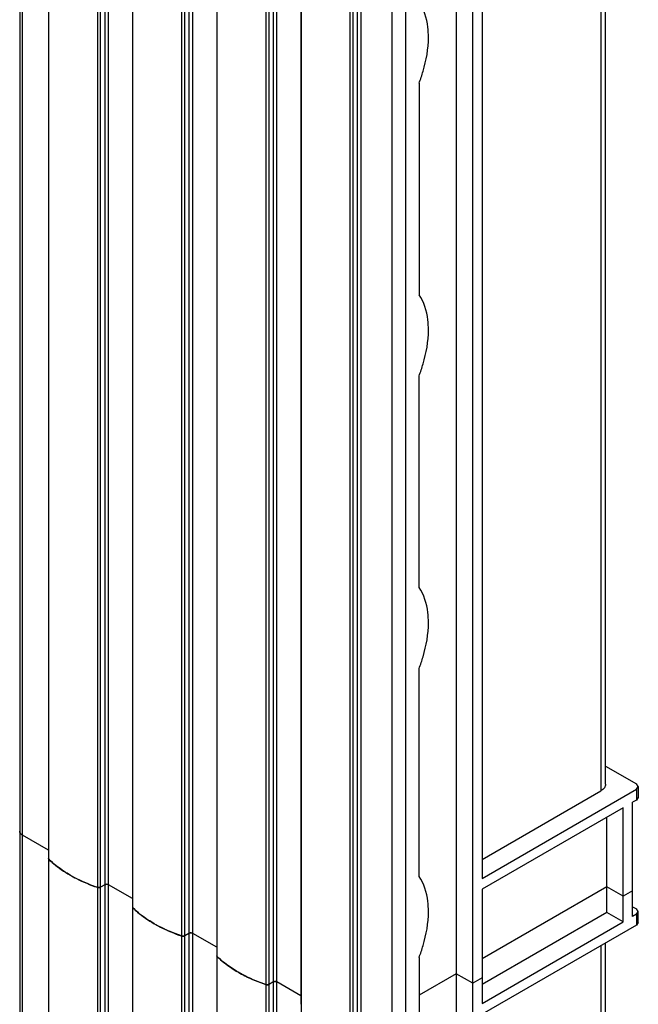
# Model space of a CAD drawing. Header units: millimetres. Extents: x 461 to 571, y 111 to 1330.
# Tile 14 of 24: x 477 to 570, y 778 to 927. Entities that reach past the tile are written whole.
import ezdxf

# ---------------------------------------------------------------- set-up
doc = ezdxf.new("R2010")
doc.units = ezdxf.units.MM
doc.header["$LTSCALE"] = 93.666717
doc.layers.get('0').update_dxf_attribs({"linetype": 'CONTINUOUS'})

msp = doc.modelspace()

# ---------------------------------------------------------------- linework, layer by layer
at = {"color": 7}
for p, q in [((476.7, 1295.16), (476.7, 312.91)), ((477.14, 312.3), (477.14, 1294.55)), ((481.09, 308.65), (481.09, 1290.91)), ((488.44, 1286.66), (488.44, 304.41)), ((488.93, 304.44), (488.93, 1286.7)), ((489.56, 1287.06), (489.56, 304.8)), ((490.12, 304.8), (490.12, 1287.06)), ((493.82, 301.31), (493.82, 1283.56)), ((501.17, 1279.31), (501.17, 297.06)), ((501.66, 297.1), (501.66, 1279.35)), ((502.28, 1279.71), (502.28, 297.46)), ((502.85, 297.46), (502.85, 1279.71)), ((506.55, 293.96), (506.55, 1276.21)), ((513.9, 1271.97), (513.9, 289.71)), ((514.39, 289.75), (514.39, 1272)), ((515.01, 1272.36), (515.01, 290.11)), ((515.58, 290.11), (515.58, 1272.36)), ((542.7, 1269.93), (542.7, 132.54)), ((519.28, 286.61), (519.28, 1268.86)), ((545.18, 131.11), (545.18, 1268.5)), ((526.63, 1264.62), (526.63, 282.36)), ((527.12, 282.4), (527.12, 1264.65)), ((527.74, 1265.01), (527.74, 282.76)), ((528.3, 282.76), (528.3, 1265.01)), ((532.94, 1262.33), (532.94, 280.08)), ((535.06, 280.08), (535.06, 1262.33)), ((481.04, 963.49), (481.04, 799.9)), ((493.76, 956.14), (493.76, 792.55)), ((506.49, 948.79), (506.49, 785.2)), ((564.55, 949.21), (564.55, 810.11)), ((565.28, 811.13), (565.28, 949.63)), ((519.22, 941.44), (519.22, 777.85)), ((546.59, 938.84), (546.59, 796.89)), ((537.07, 917.13), (537.07, 885.13)), ((537.07, 840.87), (537.07, 872.88)), ((537.07, 797.19), (537.07, 828.62)), ((565.28, 813.86), (569.92, 811.18)), ((546.59, 796.89), (569.92, 810.36)), ((546.59, 799.74), (564.55, 810.11)), ((570.22, 810.77), (569.92, 811.18)), ((569.92, 810.36), (570.22, 810.77)), ((569.92, 810.36), (569.92, 808.73)), ((570.22, 810.77), (570.22, 809.13)), ((569.92, 808.73), (569.36, 808.4)), ((569.36, 791.13), (569.36, 808.4)), ((570.22, 809.13), (569.92, 808.73)), ((567.95, 807.58), (546.59, 795.25)), ((567.95, 790.31), (567.95, 807.58)), ((565.47, 791.74), (565.47, 806.15)), ((481.04, 801.18), (477.14, 803.43)), ((481.04, 799.78), (481.04, 636.19)), ((489.56, 795.93), (488.93, 795.57)), ((493.76, 793.83), (490.12, 795.93)), ((565.47, 795.62), (546.59, 784.72)), ((546.59, 795.25), (546.59, 777.98)), ((567.95, 794.19), (565.47, 795.62)), ((569.36, 795.01), (567.95, 794.19)), ((493.76, 792.43), (493.76, 628.84)), ((569.36, 792.6), (569.92, 792.27)), ((570.22, 791.87), (569.92, 792.27)), ((565.47, 791.74), (546.59, 780.84)), ((567.95, 790.31), (565.47, 791.74)), ((569.92, 791.46), (569.36, 791.13)), ((569.92, 791.46), (570.22, 791.87)), ((569.92, 791.46), (569.92, 789.82)), ((570.22, 790.23), (570.22, 791.87)), ((546.59, 777.98), (567.95, 790.31)), ((569.92, 789.82), (546.59, 776.35)), ((570.22, 790.23), (569.92, 789.82)), ((502.28, 788.58), (501.66, 788.22)), ((506.49, 786.48), (502.85, 788.58)), ((564.55, 786.72), (564.55, 647.63)), ((565.28, 648.65), (565.28, 787.14)), ((506.49, 785.08), (506.49, 621.49)), ((537.07, 784.94), (537.07, 765.67)), ((542.7, 782.48), (537.07, 779.23)), ((545.18, 781.05), (542.7, 782.48)), ((546.59, 781.86), (545.18, 781.05)), ((515.01, 781.23), (514.39, 780.87)), ((519.22, 779.13), (515.58, 781.23))]:
    msp.add_line(p, q, dxfattribs=at)
for centre, radius, start, end in [((481.17, 799.9), 0.131, 180.0916, 190.1655), ((488.65, 796.18), 0.678, 266.605, 274.0384), ((488.65, 796.15), 0.651, 273.9604, 281.5711), ((493.9, 792.55), 0.131, 180.0916, 190.1655), ((501.38, 788.83), 0.678, 266.605, 274.0384), ((501.38, 788.81), 0.651, 273.9604, 281.5711), ((506.62, 785.2), 0.131, 180.0916, 190.1655), ((514.11, 781.49), 0.678, 266.605, 274.0384), ((514.11, 781.46), 0.651, 273.9604, 281.5711)]:
    msp.add_arc(centre, radius, start, end, dxfattribs=at)
for points, knots in [([(538.49, 924.07), (538.49, 924.59), (538.39, 926.43), (537.83, 928.29), (537.07, 929.38)], [0, 0, 0, 0, 0.279669, 1, 1, 1, 1]), ([(537.07, 917.13), (537.3, 917.72), (538.07, 919.96), (538.49, 922.34), (538.49, 924.07)], [0, 0, 0, 0, 0.266251, 1, 1, 1, 1]), ([(538.49, 879.82), (538.49, 880.34), (538.39, 882.17), (537.83, 884.04), (537.07, 885.13)], [0, 0, 0, 0, 0.279669, 1, 1, 1, 1]), ([(537.07, 872.88), (537.3, 873.47), (538.07, 875.71), (538.49, 878.08), (538.49, 879.82)], [0, 0, 0, 0, 0.266251, 1, 1, 1, 1]), ([(538.49, 835.56), (538.49, 836.08), (538.39, 837.92), (537.83, 839.78), (537.07, 840.87)], [0, 0, 0, 0, 0.279669, 1, 1, 1, 1]), ([(537.07, 828.62), (537.3, 829.21), (538.07, 831.45), (538.49, 833.83), (538.49, 835.56)], [0, 0, 0, 0, 0.266251, 1, 1, 1, 1]), ([(565.28, 811.13), (565.28, 810.94), (565.11, 810.51), (564.76, 810.23), (564.55, 810.11)], [0, 0, 0, 0, 0.449164, 1, 1, 1, 1]), ([(477.14, 803.43), (477.01, 803.5), (476.8, 803.66), (476.7, 803.92), (476.7, 804.04)], [0, 0, 0, 0, 0.550837, 1, 1, 1, 1]), ([(481.09, 799.78), (481.32, 799.56), (482.31, 798.66), (483.42, 797.9), (484.31, 797.39)], [0, 0, 0, 0, 0.237305, 1, 1, 1, 1]), ([(484.31, 797.39), (484, 797.57), (482.86, 798.27), (481.8, 799.09), (481.09, 799.78)], [0, 0, 0, 0, 0.263136, 1, 1, 1, 1]), ([(484.31, 797.39), (484.62, 797.21), (485.95, 796.49), (487.35, 795.91), (488.44, 795.54)], [0, 0, 0, 0, 0.239853, 1, 1, 1, 1]), ([(488.44, 795.54), (488.07, 795.66), (486.65, 796.18), (485.28, 796.83), (484.31, 797.39)], [0, 0, 0, 0, 0.260032, 1, 1, 1, 1]), ([(538.49, 791.88), (538.49, 792.4), (538.39, 794.23), (537.83, 796.1), (537.07, 797.19)], [0, 0, 0, 0, 0.279669, 1, 1, 1, 1]), ([(488.93, 795.57), (488.9, 795.55), (488.74, 795.49), (488.56, 795.5), (488.44, 795.54)], [0, 0, 0, 0, 0.233463, 1, 1, 1, 1]), ([(490.12, 795.93), (490.08, 795.95), (489.9, 796.02), (489.68, 796), (489.56, 795.93)], [0, 0, 0, 0, 0.240719, 1, 1, 1, 1]), ([(489.56, 795.93), (489.57, 795.94), (489.66, 795.98), (489.76, 796), (489.84, 796)], [0, 0, 0, 0, 0.228786, 1, 1, 1, 1]), ([(489.84, 796), (489.86, 796), (489.96, 795.99), (490.06, 795.97), (490.12, 795.93)], [0, 0, 0, 0, 0.26704, 1, 1, 1, 1]), ([(493.82, 792.43), (494.05, 792.21), (495.04, 791.31), (496.15, 790.55), (497.03, 790.04)], [0, 0, 0, 0, 0.237305, 1, 1, 1, 1]), ([(497.03, 790.04), (496.73, 790.22), (495.59, 790.92), (494.53, 791.74), (493.82, 792.43)], [0, 0, 0, 0, 0.263136, 1, 1, 1, 1]), ([(537.07, 784.94), (537.3, 785.53), (538.07, 787.77), (538.49, 790.14), (538.49, 791.88)], [0, 0, 0, 0, 0.266251, 1, 1, 1, 1]), ([(497.03, 790.04), (497.35, 789.86), (498.68, 789.14), (500.08, 788.56), (501.17, 788.19)], [0, 0, 0, 0, 0.239853, 1, 1, 1, 1]), ([(501.17, 788.19), (500.8, 788.32), (499.38, 788.84), (498, 789.48), (497.03, 790.04)], [0, 0, 0, 0, 0.260032, 1, 1, 1, 1]), ([(501.66, 788.22), (501.63, 788.2), (501.47, 788.14), (501.29, 788.15), (501.17, 788.19)], [0, 0, 0, 0, 0.233463, 1, 1, 1, 1]), ([(502.85, 788.58), (502.81, 788.61), (502.63, 788.67), (502.41, 788.66), (502.28, 788.58)], [0, 0, 0, 0, 0.240719, 1, 1, 1, 1]), ([(502.28, 788.58), (502.3, 788.59), (502.39, 788.63), (502.49, 788.65), (502.57, 788.65)], [0, 0, 0, 0, 0.228786, 1, 1, 1, 1]), ([(502.57, 788.65), (502.59, 788.65), (502.69, 788.64), (502.79, 788.62), (502.85, 788.58)], [0, 0, 0, 0, 0.26704, 1, 1, 1, 1]), ([(506.55, 785.08), (506.78, 784.86), (507.77, 783.96), (508.88, 783.2), (509.76, 782.69)], [0, 0, 0, 0, 0.237305, 1, 1, 1, 1]), ([(509.76, 782.69), (509.46, 782.87), (508.32, 783.57), (507.26, 784.4), (506.55, 785.08)], [0, 0, 0, 0, 0.263136, 1, 1, 1, 1]), ([(509.76, 782.69), (510.08, 782.51), (511.41, 781.79), (512.81, 781.21), (513.9, 780.84)], [0, 0, 0, 0, 0.239853, 1, 1, 1, 1]), ([(513.9, 780.84), (513.53, 780.97), (512.11, 781.49), (510.73, 782.14), (509.76, 782.69)], [0, 0, 0, 0, 0.260032, 1, 1, 1, 1]), ([(514.39, 780.87), (514.35, 780.85), (514.2, 780.79), (514.02, 780.8), (513.9, 780.84)], [0, 0, 0, 0, 0.233463, 1, 1, 1, 1]), ([(515.58, 781.23), (515.54, 781.26), (515.35, 781.32), (515.14, 781.31), (515.01, 781.23)], [0, 0, 0, 0, 0.240719, 1, 1, 1, 1]), ([(515.01, 781.23), (515.03, 781.25), (515.12, 781.29), (515.22, 781.3), (515.29, 781.3)], [0, 0, 0, 0, 0.228786, 1, 1, 1, 1]), ([(515.29, 781.3), (515.32, 781.3), (515.42, 781.3), (515.51, 781.27), (515.58, 781.23)], [0, 0, 0, 0, 0.26704, 1, 1, 1, 1])]:
    msp.add_open_spline(points, degree=3, knots=knots, dxfattribs=at)
for points in [[(476.7, 804.04), (476.7, 803.99), (476.71, 803.95), (476.72, 803.9)], [(481.09, 799.78), (481.06, 799.81), (481.04, 799.85), (481.04, 799.9)], [(488.44, 795.54), (488.5, 795.52), (488.55, 795.51), (488.61, 795.5)], [(488.78, 795.52), (488.83, 795.53), (488.89, 795.54), (488.93, 795.57)], [(493.82, 792.43), (493.79, 792.46), (493.76, 792.51), (493.76, 792.55)], [(501.17, 788.19), (501.22, 788.17), (501.28, 788.16), (501.34, 788.16)], [(501.51, 788.17), (501.56, 788.18), (501.61, 788.2), (501.66, 788.22)], [(506.55, 785.08), (506.52, 785.11), (506.49, 785.16), (506.49, 785.2)], [(513.9, 780.84), (513.95, 780.82), (514.01, 780.81), (514.07, 780.81)], [(514.24, 780.82), (514.29, 780.83), (514.34, 780.85), (514.39, 780.87)]]:
    msp.add_open_spline(points, degree=3, dxfattribs=at)

doc.saveas('drawing.dxf')
